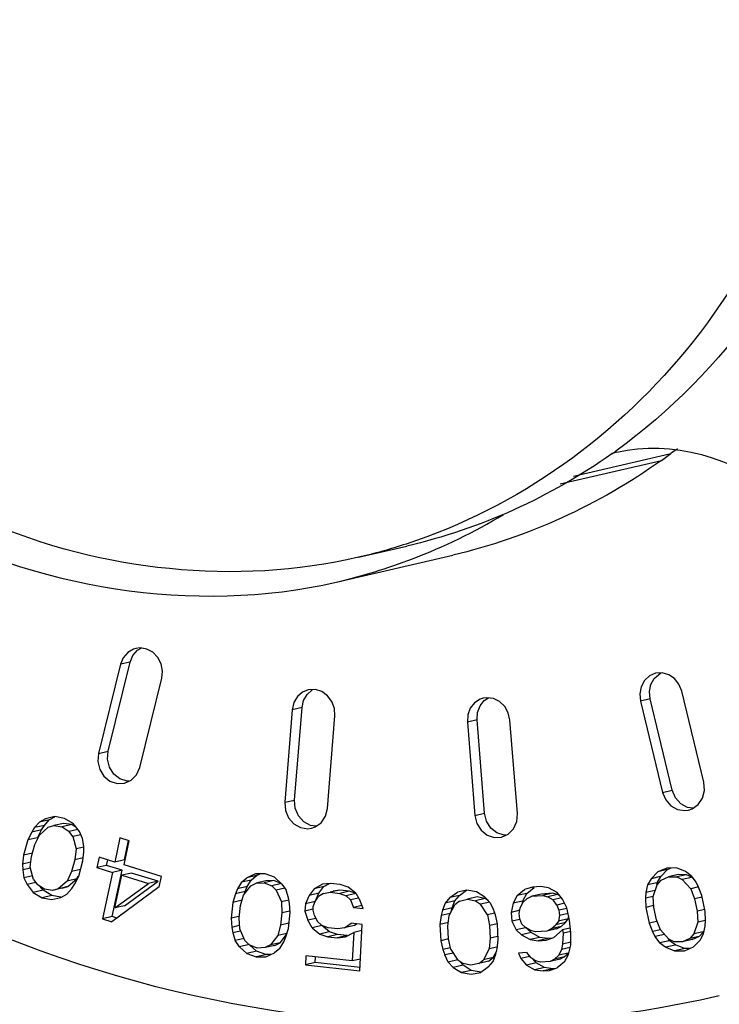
# Paper-space layout 'Sheet' of a CAD drawing. Header units: inches. Extents: x 0.2 to 10.8, y 0.2 to 8.3.
# Tile 11 of 256: x 1.1896 to 1.2492, y 1.8592 to 1.9431. Entities that reach past the tile are written whole.
import ezdxf

# ---------------------------------------------------------------- set-up
doc = ezdxf.new("R2010")
doc.units = ezdxf.units.IN
doc.header["$MEASUREMENT"] = 0
doc.layers.get('0').update_dxf_attribs({"lineweight": 5})
doc.layers.add('02___PRT_ALL_AXES', color=7, linetype='Continuous')

psp = doc.layouts.new('Sheet')

# ---------------------------------------------------------------- linework, layer by layer
at = {"color": 0, "linetype": 'ByBlock', "lineweight": -3}
for p, q in [((1.23680486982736, 1.904230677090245), (1.24510483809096, 1.906157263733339)), ((1.244293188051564, 1.905575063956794), (1.24510483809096, 1.906157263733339)), ((1.235671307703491, 1.903573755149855), (1.244293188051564, 1.905575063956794)), ((1.216586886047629, 1.895193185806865), (1.22651998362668, 1.89749885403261)), ((1.199648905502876, 1.889389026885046), (1.199961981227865, 1.889571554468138)), ((1.198207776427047, 1.888194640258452), (1.196324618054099, 1.88060023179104)), ((1.197152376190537, 1.880792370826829), (1.199035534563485, 1.888386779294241)), ((1.199035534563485, 1.888386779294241), (1.198207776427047, 1.888194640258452)), ((1.243673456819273, 1.886993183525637), (1.244251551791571, 1.887457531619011)), ((1.199842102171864, 1.879402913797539), (1.201725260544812, 1.886997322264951)), ((1.214814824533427, 1.886039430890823), (1.214204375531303, 1.886013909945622)), ((1.214545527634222, 1.88600691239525), (1.21460338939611, 1.886030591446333)), ((1.247906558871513, 1.878139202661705), (1.246019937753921, 1.885913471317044)), ((1.229413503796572, 1.885342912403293), (1.229120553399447, 1.885301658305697)), ((1.243330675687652, 1.885243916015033), (1.242502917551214, 1.885051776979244)), ((1.242502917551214, 1.885051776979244), (1.244389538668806, 1.877277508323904)), ((1.245217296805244, 1.877469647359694), (1.243330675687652, 1.885243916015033)), ((1.212842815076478, 1.884325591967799), (1.212209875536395, 1.876430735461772)), ((1.213670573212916, 1.884517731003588), (1.212842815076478, 1.884325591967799)), ((1.213037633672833, 1.876622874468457), (1.213670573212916, 1.884517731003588)), ((1.2158374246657, 1.875910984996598), (1.216470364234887, 1.88380584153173)), ((1.228586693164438, 1.883459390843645), (1.227758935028, 1.88326725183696)), ((1.227758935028, 1.88326725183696), (1.228395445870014, 1.875311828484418)), ((1.229223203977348, 1.875503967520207), (1.228586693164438, 1.883459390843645)), ((1.232022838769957, 1.875485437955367), (1.231386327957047, 1.883440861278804)), ((1.196324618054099, 1.88060023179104), (1.197152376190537, 1.880792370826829)), ((1.19891917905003, 1.878226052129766), (1.19875988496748, 1.878219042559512)), ((1.244389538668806, 1.877277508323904), (1.245217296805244, 1.877469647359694)), ((1.212209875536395, 1.876430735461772), (1.213037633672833, 1.876622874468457)), ((1.228395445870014, 1.875311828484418), (1.229223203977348, 1.875503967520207)), ((1.191312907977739, 1.874747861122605), (1.190889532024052, 1.87427177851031)), ((1.19182643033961, 1.875030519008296), (1.191312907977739, 1.874747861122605)), ((1.192140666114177, 1.87494000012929), (1.191312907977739, 1.874747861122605)), ((1.19171729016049, 1.874463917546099), (1.192140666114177, 1.87494000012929)), ((1.192601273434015, 1.875213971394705), (1.19182643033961, 1.875030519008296)), ((1.192140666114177, 1.87494000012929), (1.192609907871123, 1.875198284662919)), ((1.193357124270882, 1.874637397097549), (1.192529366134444, 1.874445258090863)), ((1.193425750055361, 1.875060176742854), (1.192601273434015, 1.875213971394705)), ((1.194050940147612, 1.874533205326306), (1.193357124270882, 1.874637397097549)), ((1.194169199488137, 1.874618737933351), (1.193425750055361, 1.875060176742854)), ((1.190637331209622, 1.87388991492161), (1.190304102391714, 1.87322040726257)), ((1.190889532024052, 1.87427177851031), (1.190637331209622, 1.87388991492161)), ((1.19146508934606, 1.874082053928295), (1.190637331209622, 1.87388991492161)), ((1.19171729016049, 1.874463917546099), (1.190889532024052, 1.87427177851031)), ((1.191131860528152, 1.873412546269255), (1.19146508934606, 1.874082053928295)), ((1.191290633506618, 1.873641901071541), (1.192056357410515, 1.874306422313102)), ((1.19146508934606, 1.874082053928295), (1.19171729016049, 1.874463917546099)), ((1.192056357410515, 1.874306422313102), (1.192529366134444, 1.874445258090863)), ((1.192529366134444, 1.874445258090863), (1.193223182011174, 1.87434106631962)), ((1.194050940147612, 1.874533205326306), (1.193223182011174, 1.87434106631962)), ((1.193223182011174, 1.87434106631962), (1.193835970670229, 1.87394923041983)), ((1.194561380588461, 1.874117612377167), (1.193835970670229, 1.87394923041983)), ((1.194146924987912, 1.873512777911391), (1.193835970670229, 1.87394923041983)), ((1.194421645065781, 1.87429616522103), (1.194096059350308, 1.874504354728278)), ((1.194700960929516, 1.873939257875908), (1.194169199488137, 1.874618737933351)), ((1.194971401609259, 1.87335898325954), (1.194700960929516, 1.873939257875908)), ((1.190304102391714, 1.87322040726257), (1.189939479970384, 1.871926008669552)), ((1.191131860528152, 1.873412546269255), (1.190304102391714, 1.87322040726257)), ((1.190916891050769, 1.872828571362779), (1.191290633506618, 1.873641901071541)), ((1.194826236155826, 1.873670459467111), (1.194146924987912, 1.873512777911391)), ((1.194146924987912, 1.873512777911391), (1.194426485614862, 1.872451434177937)), ((1.195070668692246, 1.872684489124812), (1.194971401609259, 1.87335898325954)), ((1.198160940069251, 1.87339153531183), (1.197713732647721, 1.871336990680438)), ((1.198958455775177, 1.873148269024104), (1.198160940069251, 1.87339153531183)), ((1.198511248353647, 1.871093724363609), (1.198958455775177, 1.873148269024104)), ((1.198541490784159, 1.871529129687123), (1.198896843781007, 1.873161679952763)), ((1.231043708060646, 1.873622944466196), (1.230886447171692, 1.873615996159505)), ((1.190633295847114, 1.871821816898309), (1.190916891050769, 1.872828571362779)), ((1.194426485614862, 1.872451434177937), (1.19431406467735, 1.871538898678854)), ((1.195089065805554, 1.872605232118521), (1.194426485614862, 1.872451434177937)), ((1.19500788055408, 1.871434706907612), (1.195079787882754, 1.872203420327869)), ((1.195079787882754, 1.872203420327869), (1.195070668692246, 1.872684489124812)), ((1.189939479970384, 1.871926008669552), (1.189867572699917, 1.871157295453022)), ((1.190571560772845, 1.871320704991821), (1.189867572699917, 1.871157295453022)), ((1.190713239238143, 1.872105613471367), (1.189939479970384, 1.871926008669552)), ((1.19052087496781, 1.870909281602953), (1.190633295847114, 1.871821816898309)), ((1.19431406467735, 1.871538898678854), (1.194030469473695, 1.870532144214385)), ((1.195033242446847, 1.871705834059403), (1.19431406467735, 1.871538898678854)), ((1.19464325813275, 1.870140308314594), (1.19500788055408, 1.871434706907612)), ((1.19638453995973, 1.871742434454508), (1.196192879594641, 1.870861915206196)), ((1.197713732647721, 1.871336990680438), (1.19638453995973, 1.871742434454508)), ((1.197020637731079, 1.871054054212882), (1.197121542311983, 1.871517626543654)), ((1.198541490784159, 1.871529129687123), (1.197713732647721, 1.871336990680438)), ((1.189867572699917, 1.871157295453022), (1.18987669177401, 1.870676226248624)), ((1.190539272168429, 1.870830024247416), (1.18987669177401, 1.870676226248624)), ((1.18987669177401, 1.870676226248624), (1.189975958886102, 1.870001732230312)), ((1.190800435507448, 1.86984793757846), (1.19052087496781, 1.870909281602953)), ((1.194030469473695, 1.870532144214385), (1.193676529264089, 1.869761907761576)), ((1.19480422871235, 1.870711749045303), (1.194030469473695, 1.870532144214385)), ((1.197020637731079, 1.871054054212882), (1.196192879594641, 1.870861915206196)), ((1.196192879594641, 1.870861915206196), (1.197522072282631, 1.870456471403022)), ((1.197522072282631, 1.870456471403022), (1.196659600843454, 1.866494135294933)), ((1.198349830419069, 1.870648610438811), (1.197020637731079, 1.871054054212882)), ((1.197487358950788, 1.866686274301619), (1.198349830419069, 1.870648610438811)), ((1.198349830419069, 1.870648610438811), (1.197522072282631, 1.870456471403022)), ((1.201701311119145, 1.870120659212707), (1.198511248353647, 1.871093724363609)), ((1.243978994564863, 1.870509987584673), (1.243410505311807, 1.869921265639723)), ((1.244744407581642, 1.870826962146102), (1.243978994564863, 1.870509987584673)), ((1.244775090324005, 1.870694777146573), (1.243978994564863, 1.870509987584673)), ((1.244238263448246, 1.870113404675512), (1.244806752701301, 1.870702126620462)), ((1.245573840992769, 1.870844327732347), (1.244744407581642, 1.870826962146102)), ((1.244806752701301, 1.870702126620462), (1.245127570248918, 1.870834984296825)), ((1.246334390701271, 1.870534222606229), (1.245573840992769, 1.870844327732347)), ((1.246829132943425, 1.870168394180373), (1.246334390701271, 1.870534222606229)), ((1.190724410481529, 1.870175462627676), (1.189975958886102, 1.870001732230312)), ((1.189975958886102, 1.870001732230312), (1.190246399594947, 1.869421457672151)), ((1.190800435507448, 1.86984793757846), (1.191111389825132, 1.869411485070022)), ((1.193656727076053, 1.869718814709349), (1.192891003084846, 1.869054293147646)), ((1.194484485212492, 1.869910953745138), (1.193656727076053, 1.869718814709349)), ((1.193718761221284, 1.869246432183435), (1.194484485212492, 1.869910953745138)), ((1.19431002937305, 1.86947080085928), (1.19464325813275, 1.870140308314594)), ((1.194484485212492, 1.869910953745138), (1.194599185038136, 1.870160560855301)), ((1.19771266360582, 1.867424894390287), (1.198319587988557, 1.870213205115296)), ((1.199147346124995, 1.870405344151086), (1.198319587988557, 1.870213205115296)), ((1.198319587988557, 1.870213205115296), (1.200579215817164, 1.869523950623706)), ((1.198540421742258, 1.867617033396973), (1.201406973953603, 1.869716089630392)), ((1.201406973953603, 1.869716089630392), (1.199147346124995, 1.870405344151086)), ((1.201406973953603, 1.869716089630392), (1.200579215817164, 1.869523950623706)), ((1.201509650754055, 1.869240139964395), (1.201701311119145, 1.870120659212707)), ((1.208516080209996, 1.869615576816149), (1.208179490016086, 1.869061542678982)), ((1.208516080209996, 1.869615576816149), (1.208971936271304, 1.869995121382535)), ((1.209343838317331, 1.869807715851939), (1.208516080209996, 1.869615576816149)), ((1.209699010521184, 1.870326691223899), (1.208971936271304, 1.869995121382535)), ((1.209799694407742, 1.870187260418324), (1.208971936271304, 1.869995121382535)), ((1.209007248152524, 1.869253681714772), (1.209343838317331, 1.869807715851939)), ((1.209343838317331, 1.869807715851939), (1.209799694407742, 1.870187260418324)), ((1.210529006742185, 1.870333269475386), (1.209699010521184, 1.870326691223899)), ((1.210580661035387, 1.869742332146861), (1.209752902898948, 1.869550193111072)), ((1.209799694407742, 1.870187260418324), (1.210112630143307, 1.870329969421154)), ((1.2112750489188, 1.869772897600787), (1.210447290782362, 1.869580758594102)), ((1.211326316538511, 1.870038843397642), (1.210529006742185, 1.870333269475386)), ((1.2112750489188, 1.869772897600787), (1.210580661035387, 1.869742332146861)), ((1.211900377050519, 1.869517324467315), (1.2112750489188, 1.869772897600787)), ((1.211955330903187, 1.869467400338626), (1.211326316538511, 1.870038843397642)), ((1.243410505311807, 1.869921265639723), (1.243107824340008, 1.869388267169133)), ((1.244198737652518, 1.870104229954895), (1.243410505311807, 1.869921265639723)), ((1.243935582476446, 1.869580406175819), (1.244238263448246, 1.870113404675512)), ((1.243937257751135, 1.869405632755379), (1.244271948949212, 1.869788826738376)), ((1.244271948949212, 1.869788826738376), (1.244904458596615, 1.87007793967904)), ((1.245732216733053, 1.870270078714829), (1.244904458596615, 1.87007793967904)), ((1.244904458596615, 1.87007793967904), (1.24560098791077, 1.870067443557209)), ((1.24639970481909, 1.870252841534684), (1.24560098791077, 1.870067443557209)), ((1.24560098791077, 1.870067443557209), (1.246063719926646, 1.869851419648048)), ((1.246428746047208, 1.870259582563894), (1.245732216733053, 1.870270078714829)), ((1.246859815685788, 1.870036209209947), (1.246063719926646, 1.869851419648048)), ((1.246063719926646, 1.869851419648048), (1.246787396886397, 1.869064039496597)), ((1.246891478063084, 1.870043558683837), (1.246428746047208, 1.870259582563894)), ((1.246829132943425, 1.870168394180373), (1.247222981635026, 1.869624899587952)), ((1.247222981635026, 1.869624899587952), (1.247451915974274, 1.869203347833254)), ((1.190982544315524, 1.869592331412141), (1.190246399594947, 1.869421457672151)), ((1.190246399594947, 1.869421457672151), (1.190778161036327, 1.868741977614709)), ((1.191605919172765, 1.868934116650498), (1.190778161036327, 1.868741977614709)), ((1.191724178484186, 1.869019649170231), (1.191111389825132, 1.869411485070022)), ((1.191605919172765, 1.868934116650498), (1.191353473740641, 1.869256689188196)), ((1.192349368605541, 1.868492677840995), (1.191605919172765, 1.868934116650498)), ((1.192417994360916, 1.868915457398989), (1.191724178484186, 1.869019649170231)), ((1.193718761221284, 1.869246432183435), (1.192417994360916, 1.868915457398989)), ((1.192891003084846, 1.869054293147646), (1.192417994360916, 1.868915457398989)), ((1.193245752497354, 1.869107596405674), (1.193718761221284, 1.869246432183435)), ((1.193634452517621, 1.868612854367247), (1.194057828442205, 1.869088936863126)), ((1.194057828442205, 1.869088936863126), (1.19431002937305, 1.86947080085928)), ((1.201509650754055, 1.869240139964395), (1.197457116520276, 1.866250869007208)), ((1.19771266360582, 1.867424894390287), (1.200579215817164, 1.869523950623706)), ((1.208179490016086, 1.869061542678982), (1.207994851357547, 1.868634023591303)), ((1.208822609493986, 1.868826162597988), (1.207994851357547, 1.868634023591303)), ((1.209007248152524, 1.869253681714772), (1.208179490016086, 1.869061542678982)), ((1.208672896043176, 1.868514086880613), (1.209313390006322, 1.869321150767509)), ((1.208763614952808, 1.868628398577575), (1.208822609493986, 1.868826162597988)), ((1.208822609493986, 1.868826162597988), (1.209007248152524, 1.869253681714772)), ((1.209313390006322, 1.869321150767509), (1.209752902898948, 1.869550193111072)), ((1.209752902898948, 1.869550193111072), (1.210447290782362, 1.869580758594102)), ((1.210447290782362, 1.869580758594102), (1.211108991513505, 1.869310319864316)), ((1.211936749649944, 1.869502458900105), (1.211108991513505, 1.869310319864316)), ((1.211108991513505, 1.869310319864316), (1.211483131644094, 1.868937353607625)), ((1.212203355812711, 1.869104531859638), (1.211483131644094, 1.868937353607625)), ((1.211483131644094, 1.868937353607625), (1.211927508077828, 1.867938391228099)), ((1.211955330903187, 1.869467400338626), (1.212313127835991, 1.868943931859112)), ((1.212518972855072, 1.868293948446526), (1.212313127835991, 1.868943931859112)), ((1.214709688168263, 1.869063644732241), (1.214269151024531, 1.868501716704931)), ((1.215415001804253, 1.869443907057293), (1.214709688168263, 1.869063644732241)), ((1.215537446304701, 1.86925578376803), (1.214709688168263, 1.869063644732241)), ((1.21509690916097, 1.868693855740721), (1.215537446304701, 1.86925578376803)), ((1.216104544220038, 1.869520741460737), (1.215415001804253, 1.869443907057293)), ((1.215511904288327, 1.868670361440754), (1.216065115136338, 1.868762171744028)), ((1.215537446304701, 1.86925578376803), (1.216009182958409, 1.869510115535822)), ((1.216892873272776, 1.868954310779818), (1.216065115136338, 1.868762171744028)), ((1.216065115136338, 1.868762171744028), (1.216883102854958, 1.868672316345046)), ((1.216922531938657, 1.869430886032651), (1.216104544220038, 1.869520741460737)), ((1.216892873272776, 1.868954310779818), (1.216339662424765, 1.868862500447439)), ((1.217677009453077, 1.868856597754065), (1.216883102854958, 1.868672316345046)), ((1.217710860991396, 1.868864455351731), (1.216892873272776, 1.868954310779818)), ((1.217596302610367, 1.869204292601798), (1.216922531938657, 1.869430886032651)), ((1.218254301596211, 1.868674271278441), (1.217596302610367, 1.869204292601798)), ((1.218248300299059, 1.868652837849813), (1.217710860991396, 1.868864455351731)), ((1.226254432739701, 1.868309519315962), (1.226912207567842, 1.868776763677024)), ((1.227722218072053, 1.868941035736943), (1.226912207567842, 1.868776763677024)), ((1.227082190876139, 1.868501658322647), (1.22769215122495, 1.868934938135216)), ((1.22854813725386, 1.868800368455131), (1.227722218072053, 1.868941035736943)), ((1.229253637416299, 1.868352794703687), (1.22854813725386, 1.868800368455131)), ((1.232009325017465, 1.868475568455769), (1.232638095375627, 1.868987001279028)), ((1.233299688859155, 1.869194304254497), (1.232638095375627, 1.868987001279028)), ((1.232837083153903, 1.868667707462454), (1.233465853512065, 1.869179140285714)), ((1.233977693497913, 1.869249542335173), (1.233299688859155, 1.869194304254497)), ((1.233465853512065, 1.869179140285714), (1.23331152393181, 1.869143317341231)), ((1.234672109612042, 1.869152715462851), (1.233977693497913, 1.869249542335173)), ((1.23539934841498, 1.868751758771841), (1.234672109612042, 1.869152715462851)), ((1.243107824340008, 1.869388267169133), (1.242970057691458, 1.868733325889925)), ((1.243774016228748, 1.868919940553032), (1.242970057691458, 1.868733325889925)), ((1.243898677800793, 1.869571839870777), (1.243107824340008, 1.869388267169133)), ((1.243597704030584, 1.868395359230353), (1.243937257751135, 1.869405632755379)), ((1.243900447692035, 1.86941337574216), (1.243935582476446, 1.869580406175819)), ((1.247448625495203, 1.869217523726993), (1.246787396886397, 1.869064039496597)), ((1.246787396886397, 1.869064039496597), (1.247112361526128, 1.868193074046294)), ((1.247744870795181, 1.868482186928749), (1.247451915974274, 1.869203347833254)), ((1.190778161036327, 1.868741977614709), (1.191521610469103, 1.868300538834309)), ((1.192349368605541, 1.868492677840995), (1.191521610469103, 1.868300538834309)), ((1.191521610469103, 1.868300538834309), (1.192346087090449, 1.868146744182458)), ((1.192346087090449, 1.868146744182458), (1.193120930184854, 1.868330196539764)), ((1.193124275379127, 1.868348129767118), (1.192349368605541, 1.868492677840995)), ((1.193120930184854, 1.868330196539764), (1.193634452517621, 1.868612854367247)), ((1.207994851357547, 1.868634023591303), (1.207777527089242, 1.867905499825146)), ((1.208559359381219, 1.868086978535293), (1.207777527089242, 1.867905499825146)), ((1.208439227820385, 1.867635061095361), (1.208672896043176, 1.868514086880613)), ((1.212544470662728, 1.868081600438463), (1.211927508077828, 1.867938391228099)), ((1.211927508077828, 1.867938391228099), (1.211965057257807, 1.867011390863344)), ((1.212605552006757, 1.867818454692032), (1.212518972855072, 1.868293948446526)), ((1.214269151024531, 1.868501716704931), (1.213957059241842, 1.867773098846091)), ((1.21478481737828, 1.867965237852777), (1.213957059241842, 1.867773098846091)), ((1.21509690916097, 1.868693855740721), (1.214269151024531, 1.868501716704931)), ((1.214630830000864, 1.867546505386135), (1.214790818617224, 1.867986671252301)), ((1.21478481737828, 1.867965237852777), (1.21509690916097, 1.868693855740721)), ((1.214790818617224, 1.867986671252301), (1.215087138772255, 1.868411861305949)), ((1.215511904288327, 1.868670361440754), (1.215087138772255, 1.868411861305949)), ((1.216883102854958, 1.868672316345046), (1.217420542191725, 1.868460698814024)), ((1.218248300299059, 1.868652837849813), (1.217420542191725, 1.868460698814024)), ((1.217420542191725, 1.868460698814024), (1.217813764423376, 1.868112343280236)), ((1.218488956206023, 1.868269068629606), (1.217813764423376, 1.868112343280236)), ((1.217813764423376, 1.868112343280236), (1.218054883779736, 1.867475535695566)), ((1.218254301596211, 1.868674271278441), (1.218631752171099, 1.868022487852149)), ((1.218872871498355, 1.86738568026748), (1.218631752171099, 1.868022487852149)), ((1.226254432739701, 1.868309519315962), (1.225869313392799, 1.867846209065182)), ((1.226697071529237, 1.868038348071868), (1.225869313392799, 1.867846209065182)), ((1.227082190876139, 1.868501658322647), (1.226254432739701, 1.868309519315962)), ((1.226456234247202, 1.867424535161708), (1.226697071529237, 1.868038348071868)), ((1.22708830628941, 1.868016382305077), (1.226695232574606, 1.86770554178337)), ((1.226697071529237, 1.868038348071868), (1.227082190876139, 1.868501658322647)), ((1.22708830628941, 1.868016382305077), (1.227761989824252, 1.868178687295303)), ((1.22858974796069, 1.868370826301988), (1.227761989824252, 1.868178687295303)), ((1.227761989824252, 1.868178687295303), (1.228451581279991, 1.868036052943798)), ((1.229279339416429, 1.868228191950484), (1.228451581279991, 1.868036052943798)), ((1.228451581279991, 1.868036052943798), (1.228876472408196, 1.867737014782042)), ((1.229229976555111, 1.868238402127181), (1.22858974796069, 1.868370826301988)), ((1.229681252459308, 1.867923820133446), (1.228876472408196, 1.867737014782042)), ((1.229686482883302, 1.867901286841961), (1.229253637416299, 1.868352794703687)), ((1.22956754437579, 1.8680253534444), (1.229279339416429, 1.868228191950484)), ((1.232009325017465, 1.868475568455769), (1.231668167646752, 1.867834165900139)), ((1.232454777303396, 1.868016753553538), (1.231668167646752, 1.867834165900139)), ((1.232837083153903, 1.868667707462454), (1.232009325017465, 1.868475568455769)), ((1.232466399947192, 1.867904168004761), (1.232495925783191, 1.868026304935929)), ((1.23285575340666, 1.868237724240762), (1.232481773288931, 1.867900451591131)), ((1.232495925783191, 1.868026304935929), (1.232837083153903, 1.868667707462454)), ((1.23285575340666, 1.868237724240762), (1.233246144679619, 1.868422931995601)), ((1.234073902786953, 1.868615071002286), (1.233246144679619, 1.868422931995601)), ((1.233246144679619, 1.868422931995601), (1.234195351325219, 1.868500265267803)), ((1.235023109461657, 1.868692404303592), (1.234073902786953, 1.868615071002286)), ((1.235023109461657, 1.868692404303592), (1.234195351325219, 1.868500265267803)), ((1.234195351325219, 1.868500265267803), (1.234618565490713, 1.868381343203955)), ((1.235446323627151, 1.868573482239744), (1.234618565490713, 1.868381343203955)), ((1.234618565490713, 1.868381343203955), (1.235058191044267, 1.868110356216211)), ((1.235446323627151, 1.868573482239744), (1.235023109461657, 1.868692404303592)), ((1.235787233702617, 1.868279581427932), (1.235058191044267, 1.868110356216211)), ((1.235378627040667, 1.867676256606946), (1.235058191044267, 1.868110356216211)), ((1.235871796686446, 1.868176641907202), (1.23539934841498, 1.868751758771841)), ((1.235647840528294, 1.868449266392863), (1.235446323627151, 1.868573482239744)), ((1.236225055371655, 1.867438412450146), (1.235871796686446, 1.868176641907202)), ((1.242970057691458, 1.868733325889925), (1.242933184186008, 1.868256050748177)), ((1.243594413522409, 1.868409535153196), (1.242933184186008, 1.868256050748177)), ((1.242933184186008, 1.868256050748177), (1.242960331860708, 1.867479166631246)), ((1.243656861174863, 1.867468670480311), (1.243597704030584, 1.868395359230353)), ((1.247776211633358, 1.868347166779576), (1.247112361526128, 1.868193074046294)), ((1.247112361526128, 1.868193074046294), (1.247336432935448, 1.867144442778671)), ((1.248032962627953, 1.867133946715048), (1.247744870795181, 1.868482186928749)), ((1.198540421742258, 1.867617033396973), (1.19771266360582, 1.867424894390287)), ((1.207777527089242, 1.867905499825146), (1.207630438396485, 1.866550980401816)), ((1.208324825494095, 1.866581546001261), (1.208439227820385, 1.867635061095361)), ((1.212630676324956, 1.867165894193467), (1.211965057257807, 1.867011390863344)), ((1.212659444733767, 1.867041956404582), (1.212605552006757, 1.867818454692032)), ((1.213957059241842, 1.867773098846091), (1.213925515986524, 1.867166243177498)), ((1.214596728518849, 1.867322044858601), (1.213925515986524, 1.867166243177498)), ((1.213925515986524, 1.867166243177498), (1.214158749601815, 1.866377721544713)), ((1.214615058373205, 1.867243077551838), (1.214630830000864, 1.867546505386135)), ((1.214727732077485, 1.866772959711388), (1.214615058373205, 1.867243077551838)), ((1.218775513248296, 1.867642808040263), (1.218054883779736, 1.867475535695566)), ((1.218054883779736, 1.867475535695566), (1.218872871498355, 1.86738568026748)), ((1.225628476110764, 1.867232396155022), (1.225516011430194, 1.866773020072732)), ((1.225869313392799, 1.867846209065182), (1.225628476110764, 1.867232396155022)), ((1.226456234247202, 1.867424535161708), (1.225628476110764, 1.867232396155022)), ((1.226197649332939, 1.866782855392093), (1.226695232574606, 1.86770554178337)), ((1.226383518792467, 1.86712751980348), (1.226456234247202, 1.867424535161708)), ((1.229469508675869, 1.866830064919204), (1.228876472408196, 1.867737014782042)), ((1.229686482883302, 1.867901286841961), (1.229990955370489, 1.867295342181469)), ((1.230151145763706, 1.866839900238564), (1.229990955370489, 1.867295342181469)), ((1.231668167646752, 1.867834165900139), (1.231479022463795, 1.867051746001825)), ((1.232223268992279, 1.867224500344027), (1.231479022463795, 1.867051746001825)), ((1.232173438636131, 1.86695491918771), (1.232259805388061, 1.867422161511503)), ((1.232259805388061, 1.867422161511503), (1.232481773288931, 1.867900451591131)), ((1.236038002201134, 1.86782931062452), (1.235378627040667, 1.867676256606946)), ((1.235378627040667, 1.867676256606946), (1.235563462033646, 1.867231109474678)), ((1.23623689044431, 1.867387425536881), (1.235563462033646, 1.867231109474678)), ((1.235563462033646, 1.867231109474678), (1.235612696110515, 1.866774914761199)), ((1.236475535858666, 1.866385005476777), (1.236225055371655, 1.867438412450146)), ((1.243618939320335, 1.867632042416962), (1.242960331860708, 1.867479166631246)), ((1.242960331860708, 1.867479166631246), (1.24324842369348, 1.866130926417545)), ((1.243880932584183, 1.866420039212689), (1.243656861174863, 1.867468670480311)), ((1.247995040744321, 1.867297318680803), (1.247336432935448, 1.867144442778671)), ((1.247336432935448, 1.867144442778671), (1.247395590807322, 1.86621775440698)), ((1.248060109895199, 1.866357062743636), (1.248032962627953, 1.867133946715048)), ((1.197487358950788, 1.866686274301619), (1.196659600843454, 1.866494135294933)), ((1.196659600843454, 1.866494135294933), (1.197457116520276, 1.866250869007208)), ((1.197883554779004, 1.866565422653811), (1.197487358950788, 1.866686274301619)), ((1.208296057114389, 1.866705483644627), (1.207630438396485, 1.866550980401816)), ((1.207630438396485, 1.866550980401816), (1.207684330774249, 1.8657744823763)), ((1.208362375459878, 1.865654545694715), (1.208324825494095, 1.866581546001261)), ((1.211965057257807, 1.867011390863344), (1.211850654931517, 1.865957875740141)), ((1.21251235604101, 1.865687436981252), (1.212659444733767, 1.867041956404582)), ((1.214848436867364, 1.866537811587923), (1.214158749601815, 1.866377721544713)), ((1.214536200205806, 1.865725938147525), (1.214158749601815, 1.866377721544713)), ((1.214727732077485, 1.866772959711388), (1.214976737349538, 1.866287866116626)), ((1.215369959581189, 1.865939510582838), (1.214976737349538, 1.866287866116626)), ((1.225516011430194, 1.866773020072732), (1.225419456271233, 1.866008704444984)), ((1.226289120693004, 1.86695247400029), (1.225516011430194, 1.866773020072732)), ((1.226109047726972, 1.865866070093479), (1.226197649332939, 1.866782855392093)), ((1.230066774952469, 1.866968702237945), (1.229469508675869, 1.866830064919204)), ((1.229469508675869, 1.866830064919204), (1.229653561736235, 1.865917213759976)), ((1.230327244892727, 1.866079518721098), (1.230151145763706, 1.866839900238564)), ((1.231479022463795, 1.867051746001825), (1.23156107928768, 1.866291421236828)), ((1.232234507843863, 1.866447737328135), (1.23156107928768, 1.866291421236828)), ((1.23156107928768, 1.866291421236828), (1.231914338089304, 1.865553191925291)), ((1.232222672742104, 1.866498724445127), (1.232173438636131, 1.86695491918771)), ((1.232407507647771, 1.866053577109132), (1.232222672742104, 1.866498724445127)), ((1.235526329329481, 1.866307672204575), (1.235287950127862, 1.865981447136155)), ((1.235612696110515, 1.866774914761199), (1.235526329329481, 1.866307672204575)), ((1.236354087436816, 1.86649981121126), (1.235526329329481, 1.866307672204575)), ((1.236342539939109, 1.866944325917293), (1.235612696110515, 1.866774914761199)), ((1.2361157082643, 1.866173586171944), (1.236354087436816, 1.86649981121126)), ((1.236354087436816, 1.86649981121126), (1.236395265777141, 1.8667225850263)), ((1.236590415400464, 1.86532055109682), (1.236475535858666, 1.866385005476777)), ((1.24391227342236, 1.866285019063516), (1.24324842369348, 1.866130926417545)), ((1.244205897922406, 1.865549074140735), (1.243880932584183, 1.866420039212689)), ((1.248056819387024, 1.866371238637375), (1.247395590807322, 1.86621775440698)), ((1.24802323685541, 1.865879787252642), (1.248060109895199, 1.866357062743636)), ((1.208301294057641, 1.865917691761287), (1.207684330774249, 1.8657744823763)), ((1.207684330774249, 1.8657744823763), (1.207770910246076, 1.865298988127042)), ((1.208410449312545, 1.865447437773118), (1.207770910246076, 1.865298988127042)), ((1.208806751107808, 1.864655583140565), (1.208362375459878, 1.865654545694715)), ((1.211850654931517, 1.865957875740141), (1.21161698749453, 1.8650788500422)), ((1.212559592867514, 1.866122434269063), (1.211850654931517, 1.865957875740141)), ((1.212295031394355, 1.86495891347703), (1.21251235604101, 1.865687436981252)), ((1.215363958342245, 1.865918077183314), (1.214536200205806, 1.865725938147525)), ((1.214536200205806, 1.865725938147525), (1.21519419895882, 1.865195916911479)), ((1.216021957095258, 1.865388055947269), (1.215363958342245, 1.865918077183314)), ((1.215907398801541, 1.86572789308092), (1.215369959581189, 1.865939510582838)), ((1.216725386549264, 1.865638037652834), (1.215907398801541, 1.86572789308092)), ((1.217278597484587, 1.865729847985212), (1.216725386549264, 1.865638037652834)), ((1.217278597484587, 1.865729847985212), (1.217847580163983, 1.866125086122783)), ((1.218106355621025, 1.865921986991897), (1.217278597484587, 1.865729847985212)), ((1.218801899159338, 1.866020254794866), (1.217847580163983, 1.866125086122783)), ((1.218774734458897, 1.865497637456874), (1.218080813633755, 1.865336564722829)), ((1.218106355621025, 1.865921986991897), (1.218323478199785, 1.866072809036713)), ((1.218596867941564, 1.862075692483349), (1.218801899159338, 1.866020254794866)), ((1.226138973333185, 1.866175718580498), (1.225419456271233, 1.866008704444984)), ((1.225419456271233, 1.866008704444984), (1.225491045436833, 1.864636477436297)), ((1.226164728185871, 1.864798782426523), (1.226109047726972, 1.865866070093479)), ((1.230328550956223, 1.866073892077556), (1.229653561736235, 1.865917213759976)), ((1.229653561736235, 1.865917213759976), (1.229709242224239, 1.864849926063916)), ((1.230398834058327, 1.864707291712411), (1.230327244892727, 1.866079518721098)), ((1.232718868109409, 1.865739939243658), (1.231914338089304, 1.865553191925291)), ((1.231914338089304, 1.865553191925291), (1.232370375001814, 1.865130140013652)), ((1.233198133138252, 1.865322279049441), (1.232407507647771, 1.866053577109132)), ((1.233151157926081, 1.865500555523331), (1.232711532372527, 1.865771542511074)), ((1.233574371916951, 1.865381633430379), (1.233151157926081, 1.865500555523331)), ((1.234523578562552, 1.865458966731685), (1.233574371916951, 1.865381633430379)), ((1.23535133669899, 1.86565110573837), (1.234523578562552, 1.865458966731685)), ((1.234913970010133, 1.865644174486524), (1.234523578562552, 1.865458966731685)), ((1.234913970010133, 1.865644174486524), (1.235287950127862, 1.865981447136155)), ((1.235741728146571, 1.865836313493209), (1.234913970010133, 1.865644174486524)), ((1.235131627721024, 1.864894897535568), (1.235879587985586, 1.865569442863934)), ((1.2361157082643, 1.866173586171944), (1.235287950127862, 1.865981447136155)), ((1.23535133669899, 1.86565110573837), (1.235741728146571, 1.865836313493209)), ((1.235741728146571, 1.865836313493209), (1.2361157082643, 1.866173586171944)), ((1.236499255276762, 1.865713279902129), (1.235879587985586, 1.865569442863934)), ((1.235879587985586, 1.865569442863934), (1.235912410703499, 1.865265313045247)), ((1.236567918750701, 1.865417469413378), (1.235948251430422, 1.865273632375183)), ((1.24324842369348, 1.866130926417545), (1.243541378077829, 1.865409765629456)), ((1.24420260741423, 1.865563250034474), (1.243541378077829, 1.865409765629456)), ((1.243770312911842, 1.864988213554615), (1.243541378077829, 1.865409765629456)), ((1.244929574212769, 1.864761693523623), (1.244205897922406, 1.865549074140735)), ((1.247395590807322, 1.86621775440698), (1.247056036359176, 1.865207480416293)), ((1.247885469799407, 1.865224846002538), (1.24802323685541, 1.865879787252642)), ((1.207770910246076, 1.865298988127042), (1.207976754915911, 1.864649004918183)), ((1.208731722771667, 1.864824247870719), (1.207976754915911, 1.864649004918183)), ((1.208334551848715, 1.864125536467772), (1.207976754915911, 1.864649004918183)), ((1.209180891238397, 1.864282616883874), (1.208806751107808, 1.864655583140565)), ((1.21161698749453, 1.8650788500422), (1.210976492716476, 1.864271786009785)), ((1.212383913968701, 1.865256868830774), (1.21161698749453, 1.8650788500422)), ((1.211804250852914, 1.864463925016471), (1.212354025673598, 1.865156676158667)), ((1.212110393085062, 1.864531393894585), (1.212295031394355, 1.86495891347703)), ((1.215988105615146, 1.865380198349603), (1.21519419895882, 1.865195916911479)), ((1.21519419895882, 1.865195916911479), (1.215867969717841, 1.864969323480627)), ((1.21669572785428, 1.865161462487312), (1.215867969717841, 1.864969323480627)), ((1.215867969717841, 1.864969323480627), (1.216685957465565, 1.864879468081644)), ((1.21669572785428, 1.865161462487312), (1.216021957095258, 1.865388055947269)), ((1.217513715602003, 1.86507160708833), (1.216685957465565, 1.864879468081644)), ((1.216685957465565, 1.864879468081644), (1.217375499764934, 1.864956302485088)), ((1.217513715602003, 1.86507160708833), (1.21669572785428, 1.865161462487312)), ((1.217375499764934, 1.864956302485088), (1.218080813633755, 1.865336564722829)), ((1.218080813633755, 1.865336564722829), (1.217954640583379, 1.862909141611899)), ((1.226166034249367, 1.864793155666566), (1.225491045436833, 1.864636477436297)), ((1.225491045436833, 1.864636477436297), (1.225667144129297, 1.863876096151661)), ((1.226348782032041, 1.863885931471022), (1.226164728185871, 1.864798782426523)), ((1.229709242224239, 1.864849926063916), (1.229620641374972, 1.863933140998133)), ((1.230332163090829, 1.864994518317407), (1.229709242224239, 1.864849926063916)), ((1.230302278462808, 1.86394297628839), (1.230398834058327, 1.864707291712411)), ((1.233198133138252, 1.865322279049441), (1.232370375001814, 1.865130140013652)), ((1.232370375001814, 1.865130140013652), (1.233097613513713, 1.864729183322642)), ((1.233925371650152, 1.864921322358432), (1.233097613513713, 1.864729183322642)), ((1.233097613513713, 1.864729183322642), (1.233792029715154, 1.864632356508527)), ((1.233925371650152, 1.864921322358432), (1.233198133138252, 1.865322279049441)), ((1.234619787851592, 1.864824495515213), (1.233792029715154, 1.864632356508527)), ((1.233792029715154, 1.864632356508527), (1.234470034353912, 1.8646875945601)), ((1.234619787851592, 1.864824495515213), (1.233925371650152, 1.864921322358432)), ((1.234470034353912, 1.8646875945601), (1.235131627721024, 1.864894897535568)), ((1.235007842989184, 1.86485611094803), (1.234619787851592, 1.864824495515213)), ((1.235912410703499, 1.865265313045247), (1.235875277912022, 1.864341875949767)), ((1.236569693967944, 1.864245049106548), (1.236590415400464, 1.86532055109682)), ((1.244554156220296, 1.865170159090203), (1.243770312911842, 1.864988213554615)), ((1.244164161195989, 1.864444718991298), (1.243770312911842, 1.864988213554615)), ((1.244960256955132, 1.864629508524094), (1.244164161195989, 1.864444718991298)), ((1.244991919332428, 1.864636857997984), (1.244911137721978, 1.864748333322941)), ((1.245392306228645, 1.864545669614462), (1.244929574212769, 1.864761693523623)), ((1.245486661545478, 1.864271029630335), (1.244991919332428, 1.864636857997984)), ((1.246721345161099, 1.864824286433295), (1.246088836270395, 1.86453517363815)), ((1.246916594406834, 1.864727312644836), (1.246088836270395, 1.86453517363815)), ((1.247509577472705, 1.865007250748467), (1.246721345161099, 1.864824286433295)), ((1.247056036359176, 1.865207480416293), (1.246757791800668, 1.864866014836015)), ((1.246916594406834, 1.864727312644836), (1.247549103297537, 1.865016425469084)), ((1.247014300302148, 1.864103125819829), (1.247582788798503, 1.864691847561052)), ((1.247846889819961, 1.865391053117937), (1.247056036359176, 1.865207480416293)), ((1.247549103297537, 1.865016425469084), (1.247883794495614, 1.865399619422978)), ((1.247582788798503, 1.864691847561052), (1.247885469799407, 1.865224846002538)), ((1.209162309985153, 1.864317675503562), (1.208334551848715, 1.864125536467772)), ((1.208334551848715, 1.864125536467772), (1.208963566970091, 1.863554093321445)), ((1.209791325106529, 1.86374623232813), (1.208963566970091, 1.863554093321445)), ((1.20984259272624, 1.864012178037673), (1.209180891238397, 1.864282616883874)), ((1.209791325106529, 1.86374623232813), (1.209217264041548, 1.864267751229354)), ((1.210588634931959, 1.86345180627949), (1.209791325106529, 1.86374623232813)), ((1.210536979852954, 1.864042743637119), (1.20984259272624, 1.864012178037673)), ((1.210976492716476, 1.864271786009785), (1.210536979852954, 1.864042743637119)), ((1.211364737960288, 1.864234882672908), (1.210536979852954, 1.864042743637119)), ((1.211804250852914, 1.864463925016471), (1.210976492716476, 1.864271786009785)), ((1.211773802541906, 1.863977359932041), (1.211317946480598, 1.863597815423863)), ((1.211364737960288, 1.864234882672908), (1.211804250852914, 1.864463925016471)), ((1.211773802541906, 1.863977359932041), (1.212110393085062, 1.864531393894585)), ((1.226316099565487, 1.864026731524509), (1.225667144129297, 1.863876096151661)), ((1.225667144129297, 1.863876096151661), (1.225827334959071, 1.8634206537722)), ((1.226348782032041, 1.863885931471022), (1.226941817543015, 1.862978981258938)), ((1.229620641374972, 1.863933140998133), (1.2291230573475, 1.863010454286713)), ((1.230269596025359, 1.864083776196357), (1.229620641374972, 1.863933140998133)), ((1.229950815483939, 1.863202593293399), (1.230262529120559, 1.863780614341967)), ((1.230189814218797, 1.863483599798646), (1.230302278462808, 1.86394297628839)), ((1.235788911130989, 1.863874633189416), (1.235566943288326, 1.863396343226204)), ((1.235875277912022, 1.864341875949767), (1.235788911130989, 1.863874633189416)), ((1.236521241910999, 1.86404462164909), (1.235788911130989, 1.863874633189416)), ((1.236574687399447, 1.864504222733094), (1.235875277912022, 1.864341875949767)), ((1.236380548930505, 1.863462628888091), (1.236569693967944, 1.864245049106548)), ((1.244164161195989, 1.864444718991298), (1.244658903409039, 1.864078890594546)), ((1.24545762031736, 1.864264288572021), (1.244658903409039, 1.864078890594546)), ((1.244658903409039, 1.864078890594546), (1.245419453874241, 1.863768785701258)), ((1.246088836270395, 1.86453517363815), (1.245392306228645, 1.864545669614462)), ((1.246210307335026, 1.863952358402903), (1.245419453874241, 1.863768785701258)), ((1.245419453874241, 1.863768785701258), (1.246248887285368, 1.863786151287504)), ((1.24624721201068, 1.863960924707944), (1.245486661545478, 1.864271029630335)), ((1.24669348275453, 1.863970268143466), (1.24624721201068, 1.863960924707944)), ((1.246248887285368, 1.863786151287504), (1.247014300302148, 1.864103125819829)), ((1.208963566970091, 1.863554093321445), (1.209760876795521, 1.863259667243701)), ((1.210549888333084, 1.863442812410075), (1.209760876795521, 1.863259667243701)), ((1.209760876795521, 1.863259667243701), (1.210590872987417, 1.863266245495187)), ((1.21100501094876, 1.863455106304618), (1.210588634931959, 1.86345180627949)), ((1.210590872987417, 1.863266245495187), (1.211317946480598, 1.863597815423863)), ((1.214001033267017, 1.863343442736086), (1.213961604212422, 1.862584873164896)), ((1.217954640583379, 1.862909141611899), (1.214001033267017, 1.863343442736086)), ((1.214789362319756, 1.862777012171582), (1.214814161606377, 1.863254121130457)), ((1.218648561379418, 1.86307021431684), (1.217954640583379, 1.862909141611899)), ((1.22654421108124, 1.863587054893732), (1.225827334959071, 1.8634206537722)), ((1.226131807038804, 1.862814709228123), (1.225827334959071, 1.8634206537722)), ((1.22693658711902, 1.863001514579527), (1.226131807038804, 1.862814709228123)), ((1.227366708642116, 1.862679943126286), (1.226941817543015, 1.862978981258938)), ((1.228729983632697, 1.862699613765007), (1.2291230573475, 1.863010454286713)), ((1.229557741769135, 1.862891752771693), (1.228729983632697, 1.862699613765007)), ((1.229950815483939, 1.863202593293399), (1.2291230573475, 1.863010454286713)), ((1.229557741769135, 1.862891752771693), (1.229950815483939, 1.863202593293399)), ((1.229948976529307, 1.862869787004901), (1.230189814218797, 1.863483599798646)), ((1.232805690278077, 1.863631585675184), (1.232127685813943, 1.863576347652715)), ((1.232127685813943, 1.863576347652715), (1.23231252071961, 1.863131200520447)), ((1.233048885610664, 1.863302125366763), (1.23231252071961, 1.863131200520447)), ((1.23231252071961, 1.863131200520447), (1.232784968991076, 1.862556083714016)), ((1.232805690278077, 1.863631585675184), (1.233126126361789, 1.863197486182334)), ((1.233565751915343, 1.862926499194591), (1.233126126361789, 1.863197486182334)), ((1.233612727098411, 1.862748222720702), (1.233364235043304, 1.863050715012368)), ((1.233988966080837, 1.862807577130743), (1.233565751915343, 1.862926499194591)), ((1.235630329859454, 1.863066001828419), (1.234802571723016, 1.862873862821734)), ((1.235192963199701, 1.863059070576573), (1.234802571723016, 1.862873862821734)), ((1.235192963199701, 1.863059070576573), (1.235566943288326, 1.863396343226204)), ((1.236020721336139, 1.863251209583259), (1.235192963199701, 1.863059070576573)), ((1.236353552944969, 1.863578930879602), (1.235566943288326, 1.863396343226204)), ((1.235630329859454, 1.863066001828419), (1.236020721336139, 1.863251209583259)), ((1.236020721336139, 1.863251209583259), (1.236394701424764, 1.863588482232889)), ((1.236039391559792, 1.862821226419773), (1.236380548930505, 1.863462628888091)), ((1.214789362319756, 1.862777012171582), (1.213961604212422, 1.862584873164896)), ((1.213961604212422, 1.862584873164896), (1.218596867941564, 1.862075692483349)), ((1.218627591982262, 1.862355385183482), (1.214789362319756, 1.862777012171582)), ((1.226131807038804, 1.862814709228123), (1.226564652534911, 1.862363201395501)), ((1.227392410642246, 1.86255534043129), (1.226564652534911, 1.862363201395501)), ((1.226564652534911, 1.862363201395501), (1.22727015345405, 1.861915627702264)), ((1.227392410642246, 1.86255534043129), (1.227078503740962, 1.862882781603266)), ((1.228097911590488, 1.862107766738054), (1.22727015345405, 1.861915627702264)), ((1.228056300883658, 1.862537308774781), (1.227366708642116, 1.862679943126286)), ((1.228097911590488, 1.862107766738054), (1.227392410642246, 1.86255534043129)), ((1.228729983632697, 1.862699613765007), (1.228056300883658, 1.862537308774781)), ((1.228923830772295, 1.861967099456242), (1.228097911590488, 1.862107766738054)), ((1.229563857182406, 1.862406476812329), (1.228906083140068, 1.861939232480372)), ((1.229563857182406, 1.862406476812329), (1.229948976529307, 1.862869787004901)), ((1.233612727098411, 1.862748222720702), (1.232784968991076, 1.862556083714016)), ((1.232784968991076, 1.862556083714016), (1.233512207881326, 1.86215512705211)), ((1.234339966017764, 1.862347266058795), (1.233512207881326, 1.86215512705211)), ((1.233512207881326, 1.86215512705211), (1.234206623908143, 1.862058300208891)), ((1.234339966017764, 1.862347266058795), (1.233612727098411, 1.862748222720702)), ((1.234802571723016, 1.862873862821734), (1.233988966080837, 1.862807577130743)), ((1.235034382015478, 1.862250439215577), (1.234206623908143, 1.862058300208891)), ((1.234206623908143, 1.862058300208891), (1.234749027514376, 1.862102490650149)), ((1.235034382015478, 1.862250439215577), (1.234339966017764, 1.862347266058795)), ((1.234749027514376, 1.862102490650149), (1.235410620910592, 1.862309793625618)), ((1.235286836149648, 1.862271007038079), (1.235034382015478, 1.862250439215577)), ((1.236039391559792, 1.862821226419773), (1.235410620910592, 1.862309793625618)), ((1.22727015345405, 1.861915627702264), (1.228096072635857, 1.861774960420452)), ((1.228096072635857, 1.861774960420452), (1.228906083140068, 1.861939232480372))]:
    psp.add_line(p, q, dxfattribs=at)
for points in [[(1.199514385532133, 1.889543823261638), (1.199312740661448, 1.8894835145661), (1.198821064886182, 1.889196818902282), (1.198440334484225, 1.888753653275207), (1.198207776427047, 1.888194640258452)], [(1.199035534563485, 1.888386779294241), (1.199268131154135, 1.888945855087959), (1.199648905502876, 1.889389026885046)], [(1.200437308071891, 1.889494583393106), (1.199868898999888, 1.889586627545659), (1.199514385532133, 1.889543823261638)], [(1.201725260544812, 1.886997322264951), (1.201784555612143, 1.887615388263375), (1.201665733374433, 1.888228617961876), (1.201381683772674, 1.888779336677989), (1.200959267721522, 1.889215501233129), (1.200437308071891, 1.889494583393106)], [(1.243789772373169, 1.887426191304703), (1.243267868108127, 1.887196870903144), (1.24284563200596, 1.88680095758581), (1.242561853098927, 1.886277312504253), (1.242443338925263, 1.885675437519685), (1.242502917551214, 1.885051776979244)], [(1.246019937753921, 1.885913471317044), (1.245787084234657, 1.886494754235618), (1.24540610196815, 1.886974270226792), (1.244914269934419, 1.887307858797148), (1.244358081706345, 1.887464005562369), (1.243809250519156, 1.887430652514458)], [(1.243330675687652, 1.885243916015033), (1.243271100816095, 1.885867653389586), (1.243389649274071, 1.886469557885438), (1.243673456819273, 1.886993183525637)], [(1.214204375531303, 1.886013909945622), (1.213717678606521, 1.885814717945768), (1.213282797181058, 1.885436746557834), (1.212981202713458, 1.884924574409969), (1.212842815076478, 1.884325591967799)], [(1.213670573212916, 1.884517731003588), (1.213808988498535, 1.885116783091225), (1.214110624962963, 1.885628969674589), (1.214545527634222, 1.88600691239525)], [(1.216470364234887, 1.88380584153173), (1.216430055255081, 1.884430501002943), (1.216216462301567, 1.8850165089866), (1.21585134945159, 1.885509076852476), (1.215369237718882, 1.8858616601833), (1.214814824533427, 1.886039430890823)], [(1.229120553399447, 1.885301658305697), (1.228859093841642, 1.885218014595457), (1.2283771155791, 1.884911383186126), (1.228012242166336, 1.884453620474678), (1.227798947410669, 1.883888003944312), (1.227758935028, 1.88326725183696)], [(1.228586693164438, 1.883459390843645), (1.228626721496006, 1.884080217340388), (1.228840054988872, 1.884645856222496), (1.229204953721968, 1.885103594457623), (1.229553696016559, 1.885325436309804)], [(1.231386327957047, 1.883440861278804), (1.231247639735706, 1.884053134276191), (1.230945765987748, 1.884594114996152), (1.230510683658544, 1.885013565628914), (1.229983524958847, 1.885271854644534), (1.229413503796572, 1.885342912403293)], [(1.196324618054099, 1.88060023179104), (1.196269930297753, 1.879911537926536), (1.19643437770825, 1.879237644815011), (1.196792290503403, 1.878661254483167), (1.197307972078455, 1.878239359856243), (1.197917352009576, 1.87802902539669), (1.198535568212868, 1.878053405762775)], [(1.19875988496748, 1.878219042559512), (1.198149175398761, 1.878424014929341), (1.197630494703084, 1.878841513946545), (1.197266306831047, 1.879419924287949), (1.197097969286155, 1.880100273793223), (1.197152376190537, 1.880792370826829)], [(1.198535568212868, 1.878053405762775), (1.199118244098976, 1.878315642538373), (1.199571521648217, 1.878784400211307), (1.199842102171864, 1.879402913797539)], [(1.246600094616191, 1.875760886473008), (1.246910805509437, 1.875865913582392), (1.247429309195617, 1.876233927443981), (1.247793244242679, 1.876777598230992), (1.247961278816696, 1.877441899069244), (1.247906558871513, 1.878139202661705)], [(1.244389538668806, 1.877277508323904), (1.244658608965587, 1.876636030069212), (1.245105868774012, 1.876127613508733), (1.245671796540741, 1.875811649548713), (1.246300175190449, 1.875719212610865), (1.246600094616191, 1.875760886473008)], [(1.247003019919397, 1.875931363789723), (1.246513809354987, 1.87599895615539), (1.245941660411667, 1.876313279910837), (1.245488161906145, 1.876825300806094), (1.245217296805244, 1.877469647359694)], [(1.212209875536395, 1.876430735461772), (1.212265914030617, 1.875736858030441), (1.212533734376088, 1.875099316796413), (1.212975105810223, 1.874595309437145), (1.213546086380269, 1.874274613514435), (1.214174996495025, 1.874181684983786), (1.214475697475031, 1.874223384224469)], [(1.21487840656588, 1.874393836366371), (1.214388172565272, 1.874461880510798), (1.213814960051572, 1.874777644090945), (1.21336713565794, 1.875282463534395), (1.213094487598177, 1.875925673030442), (1.213037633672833, 1.876622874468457)], [(1.214475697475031, 1.874223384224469), (1.214785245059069, 1.874327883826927), (1.215302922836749, 1.87469436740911), (1.215671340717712, 1.875245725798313), (1.2158374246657, 1.875910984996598)], [(1.230886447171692, 1.873615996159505), (1.230276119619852, 1.87382043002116), (1.229758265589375, 1.874236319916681), (1.229389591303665, 1.874822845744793), (1.229223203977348, 1.875503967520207)], [(1.230661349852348, 1.87345046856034), (1.231246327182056, 1.873714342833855), (1.231693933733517, 1.874176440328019), (1.231966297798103, 1.874793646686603), (1.232022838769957, 1.875485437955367)], [(1.228395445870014, 1.875311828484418), (1.228560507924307, 1.874633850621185), (1.228923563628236, 1.874052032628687), (1.229434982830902, 1.873635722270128), (1.230043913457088, 1.873425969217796), (1.230661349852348, 1.87345046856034)]]:
    psp.add_lwpolyline(points, dxfattribs=at)
for centre, radius, start, end in [((1.253924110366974, 1.893862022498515), 0.0151311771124, 123.0190127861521, 125.6515533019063), ((1.243841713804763, 1.891977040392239), 0.01468410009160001, 103.141422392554, 104.8939593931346), ((1.205176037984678, 1.943821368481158), 0.04995841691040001, 290.9992881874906, 300.8924808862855)]:
    psp.add_arc(centre, radius, start, end, dxfattribs=at)
for points, knots in [([(1.249226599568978, 1.859938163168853), (1.232055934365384, 1.855952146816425), (1.194061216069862, 1.857697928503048), (1.145788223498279, 1.888604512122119), (1.115568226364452, 1.938872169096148), (1.111459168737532, 1.97860513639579), (1.113809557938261, 1.997775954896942)], [0, 0, 0, 0, 0.2367928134, 0.4833997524, 0.7405436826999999, 1, 1, 1, 1]), ([(1.216586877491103, 1.895193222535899), (1.217689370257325, 1.895449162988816), (1.219878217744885, 1.896037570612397), (1.222021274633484, 1.896775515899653), (1.223078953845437, 1.897180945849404)], [0, 0, 0, 0, 0.4997988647, 1, 1, 1, 1])]:
    psp.add_open_spline(points, degree=3, knots=knots, dxfattribs=at)
for points in [[(1.240503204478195, 1.90627659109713), (1.245094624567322, 1.907348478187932), (1.250596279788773, 1.905796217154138), (1.254203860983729, 1.902760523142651)], [(1.244293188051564, 1.905575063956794), (1.239005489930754, 1.901782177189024), (1.232858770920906, 1.898970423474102), (1.226519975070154, 1.897498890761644)], [(1.179885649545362, 1.900700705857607), (1.190684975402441, 1.894666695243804), (1.204536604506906, 1.892395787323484), (1.216586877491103, 1.895193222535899)]]:
    psp.add_open_spline(points, degree=3, dxfattribs=at)
at = {"layer": '02___PRT_ALL_AXES', "color": 0, "linetype": 'ByBlock', "lineweight": -3}
psp.add_line((1.218474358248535, 1.897310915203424), (1.222613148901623, 1.898271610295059), dxfattribs=at)
psp.add_arc((1.210622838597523, 1.947839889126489), 0.05106327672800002, 305.2192462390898, 305.6945072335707, dxfattribs=at)
for points, knots in [([(1.263132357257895, 1.945798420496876), (1.262616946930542, 1.94182715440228), (1.259265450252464, 1.926770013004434), (1.249675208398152, 1.913021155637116), (1.240416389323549, 1.906369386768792)], [0, 0, 0, 0, 0.2599512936, 1, 1, 1, 1]), ([(1.258993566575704, 1.944837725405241), (1.257642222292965, 1.934425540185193), (1.249811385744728, 1.914283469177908), (1.232035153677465, 1.901523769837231), (1.222543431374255, 1.898441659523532)], [0, 0, 0, 0, 0.5126939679, 1, 1, 1, 1]), ([(1.218474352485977, 1.897310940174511), (1.208067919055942, 1.894895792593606), (1.184477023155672, 1.897377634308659), (1.167109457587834, 1.913029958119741), (1.160945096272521, 1.922459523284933)], [0, 0, 0, 0, 0.4867261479, 1, 1, 1, 1]), ([(1.222543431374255, 1.898441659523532), (1.221873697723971, 1.898224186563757), (1.220524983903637, 1.897817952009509), (1.219160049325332, 1.897470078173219), (1.218474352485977, 1.897310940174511)], [0, 0, 0, 0, 0.5000838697, 1, 1, 1, 1])]:
    psp.add_open_spline(points, degree=3, knots=knots, dxfattribs=at)
psp.add_open_spline([(1.240071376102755, 1.906123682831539), (1.234858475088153, 1.902443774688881), (1.2288288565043, 1.899714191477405), (1.222613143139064, 1.898271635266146)], degree=3, dxfattribs=at)

doc.saveas('drawing.dxf')
